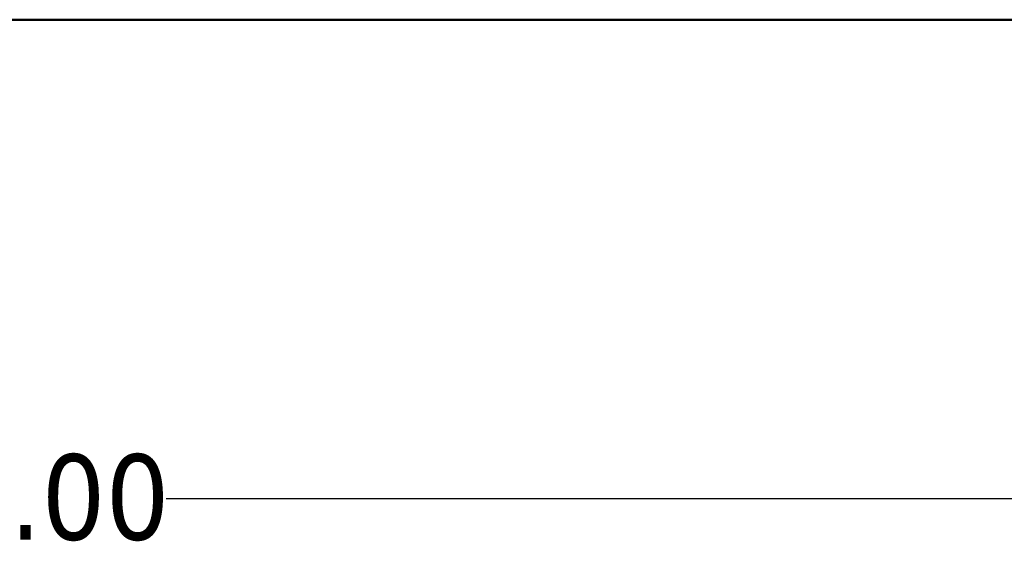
# Model space of a CAD drawing. Header units: inches. Extents: x 3.2 to 29.7, y 5.5 to 19.1.
# Tile 21 of 39: x 18.5 to 21.4, y 5.5 to 7.1. Entities that reach past the tile are written whole.
import ezdxf

# ---------------------------------------------------------------- set-up
doc = ezdxf.new("R2010")
doc.units = ezdxf.units.IN
doc.header["$MEASUREMENT"] = 0
doc.layers.add('Dimension (ANSI)', color=7, linetype='Continuous', lineweight=25)
doc.layers.add('Visible (ANSI)', color=7, linetype='Continuous', lineweight=50)
doc.styles.add('Note Text (ANSI)', font='tahoma.ttf')
doc.dimstyles.new('Default (ANSI)', dxfattribs={"dimtxt": 0.25, "dimasz": 0.098425, "dimexe": 0.125, "dimexo": 0.0625, "dimgap": 0.031496, "dimtad": 0, "dimtih": 1, "dimtoh": 1, "dimrnd": 1e-08, "dimzin": 0, "dimdsep": 46, "dimtxsty": 'Note Text (ANSI)', "dimcen": 0.09, "dimdle": 0.393701, "dimclrd": 256, "dimclre": 256, "dimclrt": 256, "dimadec": 0, "dimazin": 1, "dimtfac": 1, "dimtofl": 0, "dimtmove": 0, "dimatfit": 3, "dimfxl": 1, "dimtolj": 1, "dimtzin": 4, "dimlwd": -1, "dimlwe": -1, "dimarcsym": 0})

# ---------------------------------------------------------------- blocks, each defined once
blk = doc.blocks.new('*D4')
at = {"layer": 'Defpoints', "color": 0}
for p in [(9.0372, 7.094), (28.0372, 7.094), (9.0372, 5.6912)]:
    blk.add_point(p, dxfattribs=at)
at = {"layer": 'Dimension (ANSI)'}
for p, q in [((9.0372, 7.0315), (9.0372, 5.5662)), ((28.0372, 7.0315), (28.0372, 5.5662)), ((9.1356, 5.6912), (18.1042, 5.6912)), ((27.9388, 5.6912), (18.9702, 5.6912))]:
    blk.add_line(p, q, dxfattribs=at)
for points in [[(9.1356, 5.7076), (9.1356, 5.6748), (9.0372, 5.6912)], [(27.9388, 5.7076), (27.9388, 5.6748), (28.0372, 5.6912)]]:
    blk.add_solid(points, dxfattribs=at)
at = {"layer": 'Dimension (ANSI)', "insert": (18.1357, 5.8213), "char_height": 0.25, "attachment_point": 1, "style": 'Note Text (ANSI)'}
blk.add_mtext('\\A1;19.00', dxfattribs=at)

msp = doc.modelspace()

# ---------------------------------------------------------------- linework, layer by layer
at = {"layer": 'Visible (ANSI)'}
msp.add_line((28.0372, 7.094), (9.0372, 7.094), dxfattribs=at)

# ---------------------------------------------------------------- dimensions: what is measured, and where the dimension line sits
at = {"layer": 'Dimension (ANSI)'}
dim = msp.add_linear_dim(base=(9.0372, 5.6912), p1=(28.0372, 7.094), p2=(9.0372, 7.094), dimstyle='Default (ANSI)', override={"dimtih": 0, "dimtoh": 0, "dimdec": 2, "dimlfac": 1, "dimtp": 0, "dimtm": 0, "dimtdec": 2, "dimatfit": 1}, dxfattribs=at)
dim.commit()
dim.dimension.update_dxf_attribs({"geometry": '*D4', "text_midpoint": (18.5372, 5.6912), "dimtype": 160})

doc.saveas('drawing.dxf')
